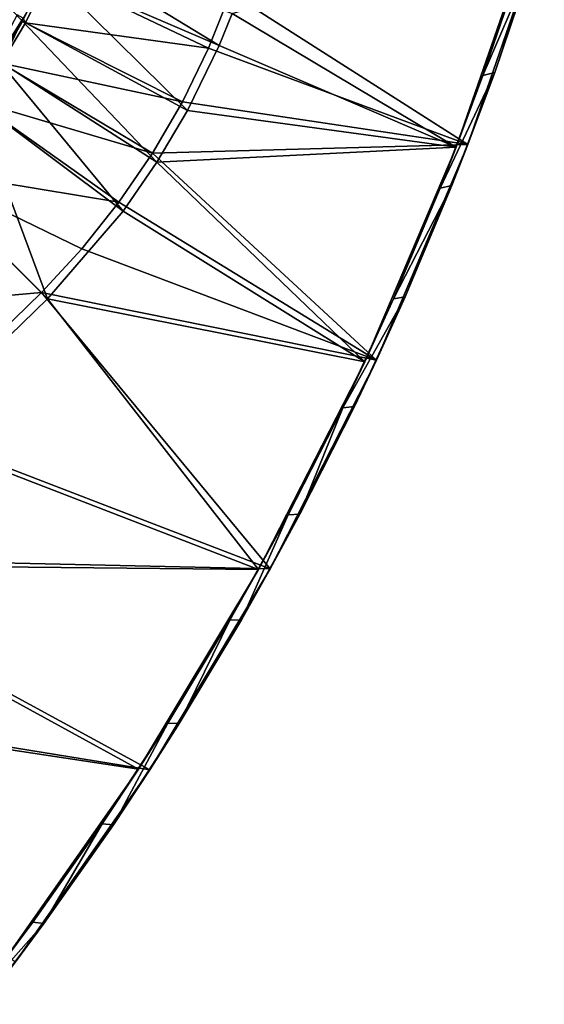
# Model space of a CAD drawing. Header units: metres. Extents: x 0 to 1651, y -1070 to 0.
# Tile 99 of 109: x 1448 to 1607, y -676 to -378. Entities that reach past the tile are written whole.
import ezdxf

# ---------------------------------------------------------------- set-up
doc = ezdxf.new("R2010")
doc.units = ezdxf.units.M

msp = doc.modelspace()

# ---------------------------------------------------------------- linework, layer by layer
at = {"layer": 'None'}
for points in [[(1456.590942, -363.7164, -406), (1449.27063, -378.807037, -406), (1362.735352, -289.256256, -406)], [(1362.735352, -289.256256, -406), (1449.27063, -378.807037, -406), (1442.158813, -390.881775, -406)], [(1583.692627, -416.023407), (1606.710938, -349.166779), (1512.05188, -370.256561)], [(1603.196045, -350.393066, -3), (1580.148071, -416.881317, -3), (1512.542236, -376.454315, -3)], [(1603.196045, -350.393066, -3), (1588.217773, -395.24292, -45), (1580.148071, -416.881317, -3)], [(1606.710938, -349.166779), (1583.692627, -416.023407), (1591.756348, -394.264252, -45)], [(1603.196045, -350.393066, -3), (1599.899292, -360.884705, -45), (1588.217773, -395.24292, -45)], [(1606.710938, -349.166779), (1591.756348, -394.264252, -45), (1603.421021, -359.716003, -45)], [(1456.590942, -363.7164, -406), (1459.644287, -356.214172, -406), (1508.588013, -386.169952, -3)], [(1459.644287, -356.214172, -406), (1512.542236, -376.454315, -3), (1508.588013, -386.169952, -3)], [(1588.217773, -395.24292, -45), (1603.421021, -359.716003, -45), (1591.756348, -394.264252, -45)], [(1588.217773, -395.24292, -45), (1599.899292, -360.884705, -45), (1603.421021, -359.716003, -45)], [(1449.27063, -378.807037, -406), (1456.590942, -363.7164, -406), (1499.094727, -405.740662, -3)], [(1450.169312, -379.292847, -377.175201), (1457.528809, -364.121399, -377.175201), (1449.539063, -377.894165, -382.385681)], [(1457.528809, -364.121399, -377.175201), (1450.169312, -379.292847, -377.175201), (1505.40271, -386.947845)], [(1456.590942, -363.7164, -406), (1508.588013, -386.169952, -3), (1499.094727, -405.740662, -3)], [(1512.05188, -370.256561), (1457.528809, -364.121399, -377.175201), (1505.40271, -386.947845)], [(1505.40271, -386.947845), (1583.692627, -416.023407), (1512.05188, -370.256561)], [(1434.652222, -401.417603, -382.385681), (1449.539063, -377.894165, -382.385681), (1447.663452, -376.892029, -387.314758)], [(1512.542236, -376.454315, -3), (1580.148071, -416.881317, -3), (1508.588013, -386.169952, -3)], [(1443.019531, -391.432159, -377.175201), (1449.539063, -377.894165, -382.385681), (1434.652222, -401.417603, -382.385681)], [(1442.158813, -390.881775, -406), (1449.27063, -378.807037, -406), (1489.873779, -421.396545, -3)], [(1443.019531, -391.432159, -377.175201), (1450.169312, -379.292847, -377.175201), (1449.539063, -377.894165, -382.385681)], [(1450.169312, -379.292847, -377.175201), (1443.019531, -391.432159, -377.175201), (1497.548096, -403.106934)], [(1449.27063, -378.807037, -406), (1499.094727, -405.740662, -3), (1489.873779, -421.396545, -3)], [(1505.40271, -386.947845), (1450.169312, -379.292847, -377.175201), (1497.548096, -403.106934)], [(1580.148071, -416.881317, -3), (1499.094727, -405.740662, -3), (1508.588013, -386.169952, -3)], [(1505.40271, -386.947845), (1497.548096, -403.106934), (1583.692627, -416.023407)], [(1434.294434, -402.250427, -406), (1442.158813, -390.881775, -406), (1479.67688, -436.136932, -3)], [(1443.019531, -391.432159, -377.175201), (1435.113037, -402.861664, -377.175201), (1488.530396, -418.646973)], [(1442.158813, -390.881775, -406), (1489.873779, -421.396545, -3), (1479.67688, -436.136932, -3)], [(1497.548096, -403.106934), (1443.019531, -391.432159, -377.175201), (1488.530396, -418.646973)], [(1575.31665, -429.161957, -45), (1591.756348, -394.264252, -45), (1578.862915, -428.372955, -45)], [(1575.31665, -429.161957, -45), (1588.217773, -395.24292, -45), (1591.756348, -394.264252, -45)], [(1588.217773, -395.24292, -45), (1575.31665, -429.161957, -45), (1580.148071, -416.881317, -3)], [(1583.692627, -416.023407), (1578.862915, -428.372955, -45), (1591.756348, -394.264252, -45)], [(1416.698853, -422.640991, -406), (1434.294434, -402.250427, -406), (1456.862793, -462.574921, -3)], [(1435.113037, -402.861664, -377.175201), (1417.423218, -423.361298, -377.175201), (1478.398193, -433.484344)], [(1434.294434, -402.250427, -406), (1479.67688, -436.136932, -3), (1456.862793, -462.574921, -3)], [(1488.530396, -418.646973), (1435.113037, -402.861664, -377.175201), (1478.398193, -433.484344)], [(1497.548096, -403.106934), (1488.530396, -418.646973), (1583.692627, -416.023407)], [(1499.094727, -405.740662, -3), (1580.148071, -416.881317, -3), (1489.873779, -421.396545, -3)], [(1583.692627, -416.023407), (1488.530396, -418.646973), (1556.092896, -481.12262)], [(1583.692627, -416.023407), (1556.092896, -481.12262), (1564.757324, -461.998474, -45)], [(1578.862915, -428.372955, -45), (1583.692627, -416.023407), (1564.757324, -461.998474, -45)], [(1488.530396, -418.646973), (1478.398193, -433.484344), (1556.092896, -481.12262)], [(1580.148071, -416.881317, -3), (1552.552734, -481.614502, -3), (1489.873779, -421.396545, -3)], [(1580.148071, -416.881317, -3), (1561.21228, -462.598602, -45), (1552.552734, -481.614502, -3)], [(1580.148071, -416.881317, -3), (1575.31665, -429.161957, -45), (1561.21228, -462.598602, -45)], [(1489.873779, -421.396545, -3), (1552.552734, -481.614502, -3), (1479.67688, -436.136932, -3)], [(1417.423218, -423.361298, -377.175201), (1371.116333, -468.177948, -377.175201), (1455.013428, -460.736206)], [(1456.862793, -462.574921, -3), (1414.848755, -503.424744, -3), (1416.698853, -422.640991, -406)], [(1478.398193, -433.484344), (1417.423218, -423.361298, -377.175201), (1467.205688, -447.539276)], [(1417.423218, -423.361298, -377.175201), (1455.013428, -460.736206), (1467.205688, -447.539276)], [(1561.21228, -462.598602, -45), (1578.862915, -428.372955, -45), (1564.757324, -461.998474, -45)], [(1561.21228, -462.598602, -45), (1575.31665, -429.161957, -45), (1578.862915, -428.372955, -45)], [(1556.092896, -481.12262), (1478.398193, -433.484344), (1467.205688, -447.539276)], [(1552.552734, -481.614502, -3), (1456.862793, -462.574921, -3), (1479.67688, -436.136932, -3)], [(1556.092896, -481.12262), (1467.205688, -447.539276), (1455.013428, -460.736206)], [(1371.116333, -468.177948, -377.175201), (1413.174072, -501.41983), (1455.013428, -460.736206)], [(1524.0448, -544.150879), (1455.013428, -460.736206), (1413.174072, -501.41983)], [(1520.542236, -544.282043, -3), (1414.848755, -503.424744, -3), (1456.862793, -462.574921, -3)], [(1524.0448, -544.150879), (1556.092896, -481.12262), (1455.013428, -460.736206)], [(1552.552734, -481.614502, -3), (1520.542236, -544.282043, -3), (1456.862793, -462.574921, -3)], [(1545.922729, -495.510132, -45), (1564.757324, -461.998474, -45), (1549.45752, -495.097717, -45)], [(1545.922729, -495.510132, -45), (1561.21228, -462.598602, -45), (1564.757324, -461.998474, -45)], [(1561.21228, -462.598602, -45), (1545.922729, -495.510132, -45), (1552.552734, -481.614502, -3)], [(1564.757324, -461.998474, -45), (1556.092896, -481.12262), (1549.45752, -495.097717, -45)], [(1556.092896, -481.12262), (1524.0448, -544.150879), (1532.983154, -527.628296, -45)], [(1556.092896, -481.12262), (1532.983154, -527.628296, -45), (1549.45752, -495.097717, -45)], [(1552.552734, -481.614502, -3), (1529.467407, -527.854614, -45), (1520.542236, -544.282043, -3)], [(1552.552734, -481.614502, -3), (1545.922729, -495.510132, -45), (1529.467407, -527.854614, -45)], [(1529.467407, -527.854614, -45), (1545.922729, -495.510132, -45), (1532.983154, -527.628296, -45)], [(1532.983154, -527.628296, -45), (1545.922729, -495.510132, -45), (1549.45752, -495.097717, -45)], [(1369.98584, -540.668518), (1524.0448, -544.150879), (1413.174072, -501.41983)], [(1414.848755, -503.424744, -3), (1520.542236, -544.282043, -3), (1371.476929, -542.829834, -3)], [(1529.467407, -527.854614, -45), (1511.86731, -559.590698, -45), (1520.542236, -544.282043, -3)], [(1511.86731, -559.590698, -45), (1529.467407, -527.854614, -45), (1515.355225, -559.548523, -45)], [(1524.0448, -544.150879), (1515.355225, -559.548523, -45), (1532.983154, -527.628296, -45)], [(1515.355225, -559.548523, -45), (1529.467407, -527.854614, -45), (1532.983154, -527.628296, -45)], [(1325.497803, -578.437561), (1487.702393, -604.804688), (1369.98584, -540.668518)], [(1487.702393, -604.804688), (1524.0448, -544.150879), (1369.98584, -540.668518)], [(1371.476929, -542.829834, -3), (1484.270264, -604.583252, -3), (1326.796631, -580.744995, -3)], [(1520.542236, -544.282043, -3), (1484.270264, -604.583252, -3), (1371.476929, -542.829834, -3)], [(1520.542236, -544.282043, -3), (1493.14502, -590.677979, -45), (1484.270264, -604.583252, -3)], [(1524.0448, -544.150879), (1487.702393, -604.804688), (1515.355225, -559.548523, -45)], [(1520.542236, -544.282043, -3), (1511.86731, -559.590698, -45), (1493.14502, -590.677979, -45)], [(1487.702393, -604.804688), (1496.596558, -590.817627, -45), (1515.355225, -559.548523, -45)], [(1493.14502, -590.677979, -45), (1511.86731, -559.590698, -45), (1496.596558, -590.817627, -45)], [(1496.596558, -590.817627, -45), (1511.86731, -559.590698, -45), (1515.355225, -559.548523, -45)], [(1447.240845, -662.79187), (1487.702393, -604.804688), (1325.497803, -578.437561)], [(1484.270264, -604.583252, -3), (1443.910889, -662.228821, -3), (1326.796631, -580.744995, -3)], [(1493.14502, -590.677979, -45), (1473.324341, -621.07666, -45), (1484.270264, -604.583252, -3)], [(1473.324341, -621.07666, -45), (1493.14502, -590.677979, -45), (1476.730835, -621.395386, -45)], [(1476.730835, -621.395386, -45), (1493.14502, -590.677979, -45), (1496.596558, -590.817627, -45)], [(1496.596558, -590.817627, -45), (1487.702393, -604.804688), (1476.730835, -621.395386, -45)], [(1484.270264, -604.583252, -3), (1473.324341, -621.07666, -45), (1443.910889, -662.228821, -3)], [(1487.702393, -604.804688), (1447.240845, -662.79187), (1476.730835, -621.395386, -45)], [(1473.324341, -621.07666, -45), (1452.430664, -650.748108, -45), (1443.910889, -662.228821, -3)], [(1452.430664, -650.748108, -45), (1473.324341, -621.07666, -45), (1455.783813, -651.242798, -45)], [(1455.783813, -651.242798, -45), (1473.324341, -621.07666, -45), (1476.730835, -621.395386, -45)], [(1476.730835, -621.395386, -45), (1447.240845, -662.79187), (1455.783813, -651.242798, -45)], [(1443.910889, -662.228821, -3), (1452.430664, -650.748108, -45), (1430.490479, -679.654297, -45)], [(1430.490479, -679.654297, -45), (1452.430664, -650.748108, -45), (1455.783813, -651.242798, -45)], [(1430.490479, -679.654297, -45), (1455.783813, -651.242798, -45), (1433.782227, -680.321533, -45)], [(1447.240845, -662.79187), (1433.782227, -680.321533, -45), (1455.783813, -651.242798, -45)]]:
    msp.add_3dface(points, dxfattribs=at)

doc.saveas('drawing.dxf')
